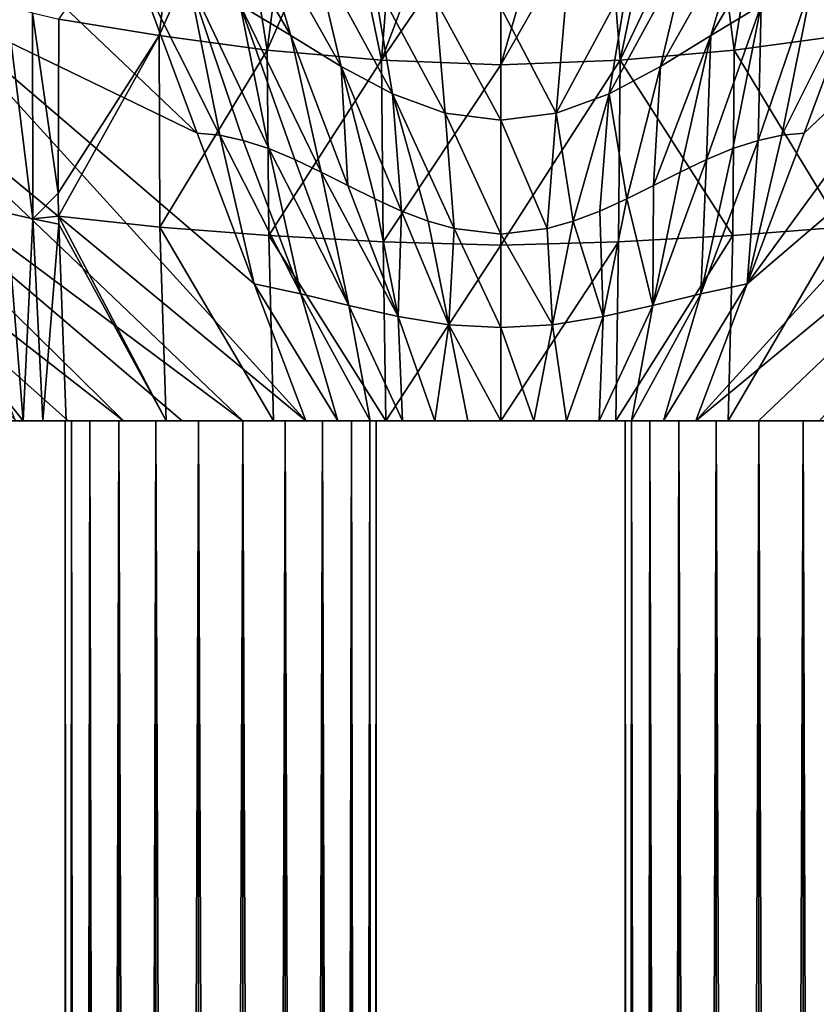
# Model space of a CAD drawing. Header units: millimetres. Extents: x -84 to 84, y -375 to 274.
# Tile 4 of 108: x -15 to 10, y -19 to 13. Entities that reach past the tile are written whole.
import ezdxf

# ---------------------------------------------------------------- set-up
doc = ezdxf.new("R2010")
doc.units = ezdxf.units.MM
doc.header["$LTSCALE"] = 148.96817
for name, color, linetype in [('1', 7, 'CONTINUOUS'), ('12', 7, 'CONTINUOUS'), ('13', 7, 'CONTINUOUS'), ('17', 7, 'CONTINUOUS'), ('2', 7, 'CONTINUOUS'), ('21', 7, 'CONTINUOUS'), ('22', 7, 'CONTINUOUS'), ('23', 7, 'CONTINUOUS'), ('25', 7, 'CONTINUOUS'), ('3', 7, 'CONTINUOUS'), ('36', 7, 'CONTINUOUS'), ('4', 7, 'CONTINUOUS'), ('44', 7, 'CONTINUOUS'), ('45', 7, 'CONTINUOUS'), ('46', 7, 'CONTINUOUS'), ('48', 7, 'CONTINUOUS'), ('5', 7, 'CONTINUOUS')]:
    doc.layers.add(name, color=color, linetype=linetype)

msp = doc.modelspace()

# ---------------------------------------------------------------- linework, layer by layer
at = {"layer": '1', "color": 7, "linetype": 'CONTINUOUS', "true_color": 0xa2afbf}
for points in [[(-14, -375), (-14, 0), (-13.797, 0, -1.409), (-14, -375)], [(-14, -375), (-13.797, 0, -1.409), (-13.797, -375, -1.409), (-14, -375)], [(-13.797, 0, -1.409), (-13.206, 0, -2.703), (-13.797, -375, -1.409), (-13.797, 0, -1.409)], [(-13.797, -375, -1.409), (-13.206, 0, -2.703), (-13.206, -375, -2.703), (-13.797, -375, -1.409)], [(-13.206, 0, -2.703), (-12.274, 0, -3.779), (-13.206, -375, -2.703), (-13.206, 0, -2.703)], [(-13.206, -375, -2.703), (-12.274, 0, -3.779), (-12.274, -375, -3.779), (-13.206, -375, -2.703)], [(-12.274, 0, -3.779), (-11.077, 0, -4.548), (-12.274, -375, -3.779), (-12.274, 0, -3.779)], [(-12.274, -375, -3.779), (-11.077, 0, -4.548), (-11.077, -375, -4.548), (-12.274, -375, -3.779)], [(-11.077, 0, -4.548), (-9.712, 0, -4.949), (-11.077, -375, -4.548), (-11.077, 0, -4.548)], [(-11.077, -375, -4.548), (-9.712, 0, -4.949), (-9.712, -375, -4.949), (-11.077, -375, -4.548)], [(-9.712, 0, -4.949), (-8.288, 0, -4.949), (-9.712, -375, -4.949), (-9.712, 0, -4.949)], [(-9.712, -375, -4.949), (-8.288, 0, -4.949), (-8.288, -375, -4.949), (-9.712, -375, -4.949)], [(-8.288, 0, -4.949), (-6.923, 0, -4.548), (-8.288, -375, -4.949), (-8.288, 0, -4.949)], [(-8.288, -375, -4.949), (-6.923, 0, -4.548), (-6.923, -375, -4.548), (-8.288, -375, -4.949)], [(-6.923, 0, -4.548), (-5.726, 0, -3.779), (-6.923, -375, -4.548), (-6.923, 0, -4.548)], [(-6.923, -375, -4.548), (-5.726, 0, -3.779), (-5.726, -375, -3.779), (-6.923, -375, -4.548)], [(-5.726, 0, -3.779), (-4.794, 0, -2.703), (-5.726, -375, -3.779), (-5.726, 0, -3.779)], [(-5.726, -375, -3.779), (-4.794, 0, -2.703), (-4.794, -375, -2.703), (-5.726, -375, -3.779)], [(-4.794, 0, -2.703), (-4.203, 0, -1.409), (-4.794, -375, -2.703), (-4.794, 0, -2.703)], [(-4.794, -375, -2.703), (-4.203, 0, -1.409), (-4.203, -375, -1.409), (-4.794, -375, -2.703)], [(-4, 0), (-4, -375), (-4.203, -375, -1.409), (-4, 0)], [(-4.203, 0, -1.409), (-4, 0), (-4.203, -375, -1.409), (-4.203, 0, -1.409)]]:
    msp.add_3dface(points, dxfattribs=at)
at = {"layer": '12', "color": 7, "linetype": 'CONTINUOUS', "true_color": 0x69ffac}
for points in [[(-15.037, 6.492, -20.007), (-15.879, 6.683, -19.419), (-15.875, 13.362, -19.434), (-15.037, 6.492, -20.007)], [(-15.037, 6.492, -20.007), (-15.875, 13.362, -19.434), (-15.041, 13.113, -19.988), (-15.037, 6.492, -20.007)], [(-15.037, 6.492, -20.007), (-15.041, 13.113, -19.988), (-14.217, 7.312, -20.575), (-15.037, 6.492, -20.007)], [(-15.041, 13.113, -19.988), (-14.202, 12.913, -20.514), (-14.217, 7.312, -20.575), (-15.041, 13.113, -19.988)], [(-15.037, 6.492, -20.007), (-14.217, 7.312, -20.575), (-14.207, 6.572, -20.559), (-15.037, 6.492, -20.007)], [(-15.037, 6.492, -20.007), (-15.344, 0, -19.083), (-15.879, 6.683, -19.419), (-15.037, 6.492, -20.007)], [(-15.879, 6.683, -19.419), (-15.344, 0, -19.083), (-15.835, 0.621, -18.785), (-15.879, 6.683, -19.419)], [(-14.717, 0, -19.58), (-15.344, 0, -19.083), (-15.037, 6.492, -20.007), (-14.717, 0, -19.58)], [(-14.203, 6.32, -20.552), (-15.037, 6.492, -20.007), (-14.207, 6.572, -20.559), (-14.203, 6.32, -20.552)], [(-14.203, 6.32, -20.552), (-14.717, 0, -19.58), (-15.037, 6.492, -20.007), (-14.203, 6.32, -20.552)], [(-13.96, 0, -20.135), (-14.717, 0, -19.58), (-14.203, 6.32, -20.552), (-13.96, 0, -20.135)]]:
    msp.add_3dface(points, dxfattribs=at)
at = {"layer": '13', "color": 7, "linetype": 'CONTINUOUS', "true_color": 0x69ffac}
for points in [[(-14.202, 12.913, -20.514), (-10.253, 18.359, -22.097), (-10.977, 12.379, -22.211), (-14.202, 12.913, -20.514)], [(-10.253, 18.359, -22.097), (-8.481, 17.991, -22.845), (-10.977, 12.379, -22.211), (-10.253, 18.359, -22.097)], [(-8.481, 17.991, -22.845), (-7.502, 11.913, -23.515), (-10.977, 12.379, -22.211), (-8.481, 17.991, -22.845)], [(-8.481, 17.991, -22.845), (-6.755, 17.708, -23.432), (-7.502, 11.913, -23.515), (-8.481, 17.991, -22.845)], [(-6.755, 17.708, -23.432), (-5.063, 17.499, -23.875), (-7.502, 11.913, -23.515), (-6.755, 17.708, -23.432)], [(-5.063, 17.499, -23.875), (-3.833, 11.594, -24.34), (-7.502, 11.913, -23.515), (-5.063, 17.499, -23.875)], [(-5.063, 17.499, -23.875), (-3.386, 17.354, -24.186), (-3.833, 11.594, -24.34), (-5.063, 17.499, -23.875)], [(-3.386, 17.354, -24.186), (-1.694, 17.268, -24.373), (-3.833, 11.594, -24.34), (-3.386, 17.354, -24.186)], [(-1.694, 17.268, -24.373), (0, 17.24, -24.434), (-3.833, 11.594, -24.34), (-1.694, 17.268, -24.373)], [(0, 17.24, -24.434), (0, 11.439, -24.629), (-3.833, 11.594, -24.34), (0, 17.24, -24.434)], [(-14.217, 7.312, -20.575), (-14.202, 12.913, -20.514), (-10.977, 12.379, -22.211), (-14.217, 7.312, -20.575)], [(-14.207, 6.572, -20.559), (-14.217, 7.312, -20.575), (-10.977, 12.379, -22.211), (-14.207, 6.572, -20.559)], [(-10.952, 6.218, -22.313), (-14.207, 6.572, -20.559), (-10.977, 12.379, -22.211), (-10.952, 6.218, -22.313)], [(-7.502, 11.913, -23.515), (-10.952, 6.218, -22.313), (-10.977, 12.379, -22.211), (-7.502, 11.913, -23.515)], [(-7.453, 5.949, -23.625), (-10.952, 6.218, -22.313), (-7.502, 11.913, -23.515), (-7.453, 5.949, -23.625)], [(-3.833, 11.594, -24.34), (-7.453, 5.949, -23.625), (-7.502, 11.913, -23.515), (-3.833, 11.594, -24.34)], [(-3.78, 5.754, -24.438), (-7.453, 5.949, -23.625), (-3.833, 11.594, -24.34), (-3.78, 5.754, -24.438)], [(0, 11.439, -24.629), (-3.78, 5.754, -24.438), (-3.833, 11.594, -24.34), (0, 11.439, -24.629)], [(0, 5.643, -24.717), (-3.78, 5.754, -24.438), (0, 11.439, -24.629), (0, 5.643, -24.717)], [(-10.753, 0, -22.009), (-14.203, 6.32, -20.552), (-14.207, 6.572, -20.559), (-10.753, 0, -22.009)], [(-10.753, 0, -22.009), (-14.207, 6.572, -20.559), (-10.952, 6.218, -22.313), (-10.753, 0, -22.009)], [(-10.753, 0, -22.009), (-13.96, 0, -20.135), (-14.203, 6.32, -20.552), (-10.753, 0, -22.009)], [(-7.306, 0, -23.378), (-10.753, 0, -22.009), (-10.952, 6.218, -22.313), (-7.306, 0, -23.378)], [(-7.453, 5.949, -23.625), (-7.306, 0, -23.378), (-10.952, 6.218, -22.313), (-7.453, 5.949, -23.625)], [(-3.695, 0, -24.212), (-7.306, 0, -23.378), (-7.453, 5.949, -23.625), (-3.695, 0, -24.212)], [(-3.78, 5.754, -24.438), (-3.695, 0, -24.212), (-7.453, 5.949, -23.625), (-3.78, 5.754, -24.438)], [(0, 5.643, -24.717), (-3.695, 0, -24.212), (-3.78, 5.754, -24.438), (0, 5.643, -24.717)], [(0, 0, -24.497), (-3.695, 0, -24.212), (0, 5.643, -24.717), (0, 0, -24.497)]]:
    msp.add_3dface(points, dxfattribs=at)
at = {"layer": '17', "color": 7, "linetype": 'CONTINUOUS', "true_color": 0x69ffac}
msp.add_3dface([(-15.344, 0, -19.083), (-15.593, 0, -18.879), (-15.835, 0.621, -18.785), (-15.344, 0, -19.083)], dxfattribs=at)
at = {"layer": '2', "color": 7, "linetype": 'CONTINUOUS', "true_color": 0xa2afbf}
for points in [[(-13.797, 0, 1.409), (-14, 0), (-13.797, -375, 1.409), (-13.797, 0, 1.409)], [(-13.797, -375, 1.409), (-14, 0), (-14, -375), (-13.797, -375, 1.409)], [(-13.206, 0, 2.703), (-13.797, 0, 1.409), (-13.206, -375, 2.703), (-13.206, 0, 2.703)], [(-13.206, -375, 2.703), (-13.797, 0, 1.409), (-13.797, -375, 1.409), (-13.206, -375, 2.703)], [(-12.274, 0, 3.779), (-13.206, 0, 2.703), (-12.274, -375, 3.779), (-12.274, 0, 3.779)], [(-12.274, -375, 3.779), (-13.206, 0, 2.703), (-13.206, -375, 2.703), (-12.274, -375, 3.779)], [(-11.077, 0, 4.548), (-12.274, 0, 3.779), (-11.077, -375, 4.548), (-11.077, 0, 4.548)], [(-11.077, -375, 4.548), (-12.274, 0, 3.779), (-12.274, -375, 3.779), (-11.077, -375, 4.548)], [(-9.712, 0, 4.949), (-11.077, 0, 4.548), (-9.712, -375, 4.949), (-9.712, 0, 4.949)], [(-9.712, -375, 4.949), (-11.077, 0, 4.548), (-11.077, -375, 4.548), (-9.712, -375, 4.949)], [(-8.288, 0, 4.949), (-9.712, 0, 4.949), (-8.288, -375, 4.949), (-8.288, 0, 4.949)], [(-8.288, -375, 4.949), (-9.712, 0, 4.949), (-9.712, -375, 4.949), (-8.288, -375, 4.949)], [(-6.923, 0, 4.548), (-8.288, 0, 4.949), (-6.923, -375, 4.548), (-6.923, 0, 4.548)], [(-6.923, -375, 4.548), (-8.288, 0, 4.949), (-8.288, -375, 4.949), (-6.923, -375, 4.548)], [(-5.726, 0, 3.779), (-6.923, 0, 4.548), (-5.726, -375, 3.779), (-5.726, 0, 3.779)], [(-5.726, -375, 3.779), (-6.923, 0, 4.548), (-6.923, -375, 4.548), (-5.726, -375, 3.779)], [(-4.794, 0, 2.703), (-5.726, 0, 3.779), (-4.794, -375, 2.703), (-4.794, 0, 2.703)], [(-4.794, -375, 2.703), (-5.726, 0, 3.779), (-5.726, -375, 3.779), (-4.794, -375, 2.703)], [(-4.203, 0, 1.409), (-4.794, 0, 2.703), (-4.203, -375, 1.409), (-4.203, 0, 1.409)], [(-4.203, -375, 1.409), (-4.794, 0, 2.703), (-4.794, -375, 2.703), (-4.203, -375, 1.409)], [(-4, 0), (-4.203, 0, 1.409), (-4, -375), (-4, 0)], [(-4, -375), (-4.203, 0, 1.409), (-4.203, -375, 1.409), (-4, -375)]]:
    msp.add_3dface(points, dxfattribs=at)
at = {"layer": '21', "color": 7, "linetype": 'CONTINUOUS', "true_color": 0x69ffac}
for points in [[(-9.749, 9.241, 23.888), (-7.919, 4.398, 23.998), (-9.031, 9.175, 23.894), (-9.749, 9.241, 23.888)], [(-7.919, 4.398, 23.998), (-6.427, 4.077, 24.128), (-9.031, 9.175, 23.894), (-7.919, 4.398, 23.998)], [(-9.031, 9.175, 23.894), (-6.427, 4.077, 24.128), (-8.271, 9.011, 23.897), (-9.031, 9.175, 23.894)], [(-8.271, 9.011, 23.897), (-6.427, 4.077, 24.128), (-7.456, 8.746, 23.895), (-8.271, 9.011, 23.897)], [(-6.427, 4.077, 24.128), (-4.883, 3.706, 24.197), (-7.456, 8.746, 23.895), (-6.427, 4.077, 24.128)], [(-7.456, 8.746, 23.895), (-4.883, 3.706, 24.197), (-6.615, 8.395, 23.89), (-7.456, 8.746, 23.895)], [(-6.615, 8.395, 23.89), (-4.883, 3.706, 24.197), (-5.766, 7.99, 23.882), (-6.615, 8.395, 23.89)], [(-4.883, 3.706, 24.197), (-3.294, 3.351, 24.224), (-5.766, 7.99, 23.882), (-4.883, 3.706, 24.197)], [(-5.766, 7.99, 23.882), (-3.294, 3.351, 24.224), (-4.909, 7.557, 23.871), (-5.766, 7.99, 23.882)], [(-4.909, 7.557, 23.871), (-3.294, 3.351, 24.224), (-4.047, 7.13, 23.858), (-4.909, 7.557, 23.871)], [(-4.047, 7.13, 23.858), (-3.294, 3.351, 24.224), (-3.186, 6.739, 23.845), (-4.047, 7.13, 23.858)], [(-3.294, 3.351, 24.224), (-1.664, 3.086, 24.226), (-3.186, 6.739, 23.845), (-3.294, 3.351, 24.224)], [(-3.186, 6.739, 23.845), (-1.664, 3.086, 24.226), (-2.327, 6.412, 23.833), (-3.186, 6.739, 23.845)], [(-2.327, 6.412, 23.833), (-1.664, 3.086, 24.226), (-1.495, 6.174, 23.824), (-2.327, 6.412, 23.833)], [(-1.664, 3.086, 24.226), (0, 2.993, 24.221), (-1.495, 6.174, 23.824), (-1.664, 3.086, 24.226)], [(0, 2.993, 24.221), (0, 5.996, 23.817), (-1.495, 6.174, 23.824), (0, 2.993, 24.221)], [(-6.267, 0, 23.665), (-5.231, 0, 23.912), (-7.919, 4.398, 23.998), (-6.267, 0, 23.665)], [(-5.231, 0, 23.912), (-6.427, 4.077, 24.128), (-7.919, 4.398, 23.998), (-5.231, 0, 23.912)], [(-5.231, 0, 23.912), (-4.198, 0, 24.102), (-6.427, 4.077, 24.128), (-5.231, 0, 23.912)], [(-4.198, 0, 24.102), (-4.883, 3.706, 24.197), (-6.427, 4.077, 24.128), (-4.198, 0, 24.102)], [(-4.198, 0, 24.102), (-3.158, 0, 24.255), (-4.883, 3.706, 24.197), (-4.198, 0, 24.102)], [(-3.158, 0, 24.255), (-3.294, 3.351, 24.224), (-4.883, 3.706, 24.197), (-3.158, 0, 24.255)], [(-3.158, 0, 24.255), (-2.113, 0, 24.378), (-3.294, 3.351, 24.224), (-3.158, 0, 24.255)], [(-2.113, 0, 24.378), (-1.664, 3.086, 24.226), (-3.294, 3.351, 24.224), (-2.113, 0, 24.378)], [(-2.113, 0, 24.378), (-1.061, 0, 24.465), (-1.664, 3.086, 24.226), (-2.113, 0, 24.378)], [(-1.061, 0, 24.465), (0, 0, 24.498), (-1.664, 3.086, 24.226), (-1.061, 0, 24.465)], [(0, 0, 24.498), (0, 2.993, 24.221), (-1.664, 3.086, 24.226), (0, 0, 24.498)]]:
    msp.add_3dface(points, dxfattribs=at)
at = {"layer": '22', "color": 7, "linetype": 'CONTINUOUS', "true_color": 0x69ffac}
for points in [[(-7.923, 16.356, 22.371), (-9.797, 17.587, 22.433), (-6.746, 12.378, 23.189), (-7.923, 16.356, 22.371)], [(-6.746, 12.378, 23.189), (-9.797, 17.587, 22.433), (-8.37, 13.359, 23.227), (-6.746, 12.378, 23.189)], [(-6.032, 15.187, 22.327), (-7.923, 16.356, 22.371), (-5.128, 11.384, 23.165), (-6.032, 15.187, 22.327)], [(-5.128, 11.384, 23.165), (-7.923, 16.356, 22.371), (-6.746, 12.378, 23.189), (-5.128, 11.384, 23.165)], [(-4.097, 14.203, 22.299), (-6.032, 15.187, 22.327), (-3.483, 10.512, 23.152), (-4.097, 14.203, 22.299)], [(-3.483, 10.512, 23.152), (-6.032, 15.187, 22.327), (-5.128, 11.384, 23.165), (-3.483, 10.512, 23.152)], [(-9.749, 9.241, 23.888), (-9.031, 9.175, 23.894), (-11.734, 14.594, 23.397), (-9.749, 9.241, 23.888)], [(-9.031, 9.175, 23.894), (-10.037, 14.194, 23.288), (-11.734, 14.594, 23.397), (-9.031, 9.175, 23.894)], [(-9.031, 9.175, 23.894), (-8.271, 9.011, 23.897), (-10.037, 14.194, 23.288), (-9.031, 9.175, 23.894)], [(-8.271, 9.011, 23.897), (-7.456, 8.746, 23.895), (-10.037, 14.194, 23.288), (-8.271, 9.011, 23.897)], [(-7.456, 8.746, 23.895), (-8.37, 13.359, 23.227), (-10.037, 14.194, 23.288), (-7.456, 8.746, 23.895)], [(-2.096, 13.528, 22.283), (-4.097, 14.203, 22.299), (-1.784, 9.889, 23.147), (-2.096, 13.528, 22.283)], [(-1.784, 9.889, 23.147), (-4.097, 14.203, 22.299), (-3.483, 10.512, 23.152), (-1.784, 9.889, 23.147)], [(-7.456, 8.746, 23.895), (-6.615, 8.395, 23.89), (-8.37, 13.359, 23.227), (-7.456, 8.746, 23.895)], [(-6.615, 8.395, 23.89), (-5.766, 7.99, 23.882), (-8.37, 13.359, 23.227), (-6.615, 8.395, 23.89)], [(-5.766, 7.99, 23.882), (-6.746, 12.378, 23.189), (-8.37, 13.359, 23.227), (-5.766, 7.99, 23.882)], [(0, 13.288, 22.276), (-2.096, 13.528, 22.283), (0, 9.661, 23.145), (0, 13.288, 22.276)], [(0, 9.661, 23.145), (-2.096, 13.528, 22.283), (-1.784, 9.889, 23.147), (0, 9.661, 23.145)], [(-5.766, 7.99, 23.882), (-4.909, 7.557, 23.871), (-6.746, 12.378, 23.189), (-5.766, 7.99, 23.882)], [(-4.909, 7.557, 23.871), (-5.128, 11.384, 23.165), (-6.746, 12.378, 23.189), (-4.909, 7.557, 23.871)], [(-4.909, 7.557, 23.871), (-4.047, 7.13, 23.858), (-5.128, 11.384, 23.165), (-4.909, 7.557, 23.871)], [(-4.047, 7.13, 23.858), (-3.186, 6.739, 23.845), (-5.128, 11.384, 23.165), (-4.047, 7.13, 23.858)], [(-3.186, 6.739, 23.845), (-3.483, 10.512, 23.152), (-5.128, 11.384, 23.165), (-3.186, 6.739, 23.845)], [(-3.186, 6.739, 23.845), (-2.327, 6.412, 23.833), (-3.483, 10.512, 23.152), (-3.186, 6.739, 23.845)], [(-2.327, 6.412, 23.833), (-1.495, 6.174, 23.824), (-3.483, 10.512, 23.152), (-2.327, 6.412, 23.833)], [(-1.495, 6.174, 23.824), (-1.784, 9.889, 23.147), (-3.483, 10.512, 23.152), (-1.495, 6.174, 23.824)], [(-1.495, 6.174, 23.824), (0, 5.996, 23.817), (-1.784, 9.889, 23.147), (-1.495, 6.174, 23.824)], [(0, 5.996, 23.817), (0, 9.661, 23.145), (-1.784, 9.889, 23.147), (0, 5.996, 23.817)]]:
    msp.add_3dface(points, dxfattribs=at)
at = {"layer": '23', "color": 7, "linetype": 'CONTINUOUS', "true_color": 0x69ffac}
for points in [[(-9.749, 9.241, 23.888), (-15.331, 14.561, 23.536), (-18.53, 13.486, 23.247), (-9.749, 9.241, 23.888)], [(-6.267, 0, 23.665), (-18.53, 13.486, 23.247), (-21.449, 12.546, 22.386), (-6.267, 0, 23.665)], [(-6.267, 0, 23.665), (-7.919, 4.398, 23.998), (-18.53, 13.486, 23.247), (-6.267, 0, 23.665)], [(-7.919, 4.398, 23.998), (-9.749, 9.241, 23.888), (-18.53, 13.486, 23.247), (-7.919, 4.398, 23.998)], [(-8.284, 0, 23.014), (-21.449, 12.546, 22.386), (-24.063, 11.75, 20.989), (-8.284, 0, 23.014)], [(-8.284, 0, 23.014), (-6.267, 0, 23.665), (-21.449, 12.546, 22.386), (-8.284, 0, 23.014)], [(-12.116, 0, 21.182), (-24.063, 11.75, 20.989), (-26.351, 11.107, 19.096), (-12.116, 0, 21.182)], [(-12.116, 0, 21.182), (-10.24, 0, 22.183), (-24.063, 11.75, 20.989), (-12.116, 0, 21.182)], [(-10.24, 0, 22.183), (-8.284, 0, 23.014), (-24.063, 11.75, 20.989), (-10.24, 0, 22.183)], [(-15.568, 0, 18.712), (-13.895, 0, 20.021), (-26.351, 11.107, 19.096), (-15.568, 0, 18.712)], [(-13.895, 0, 20.021), (-12.116, 0, 21.182), (-26.351, 11.107, 19.096), (-13.895, 0, 20.021)]]:
    msp.add_3dface(points, dxfattribs=at)
at = {"layer": '25', "color": 7, "linetype": 'CONTINUOUS', "true_color": 0x69ffac}
msp.add_3dface([(-9.749, 9.241, 23.888), (-11.734, 14.594, 23.397), (-15.331, 14.561, 23.536), (-9.749, 9.241, 23.888)], dxfattribs=at)
at = {"layer": '3', "color": 7, "linetype": 'CONTINUOUS', "true_color": 0xa2afbf}
for points in [[(4, -375), (4, 0), (4.203, 0, -1.409), (4, -375)], [(4, -375), (4.203, 0, -1.409), (4.203, -375, -1.409), (4, -375)], [(4.203, 0, -1.409), (4.794, 0, -2.703), (4.203, -375, -1.409), (4.203, 0, -1.409)], [(4.203, -375, -1.409), (4.794, 0, -2.703), (4.794, -375, -2.703), (4.203, -375, -1.409)], [(4.794, 0, -2.703), (5.726, 0, -3.779), (4.794, -375, -2.703), (4.794, 0, -2.703)], [(4.794, -375, -2.703), (5.726, 0, -3.779), (5.726, -375, -3.779), (4.794, -375, -2.703)], [(5.726, 0, -3.779), (6.923, 0, -4.548), (5.726, -375, -3.779), (5.726, 0, -3.779)], [(5.726, -375, -3.779), (6.923, 0, -4.548), (6.923, -375, -4.548), (5.726, -375, -3.779)], [(6.923, 0, -4.548), (8.288, 0, -4.949), (6.923, -375, -4.548), (6.923, 0, -4.548)], [(6.923, -375, -4.548), (8.288, 0, -4.949), (8.288, -375, -4.949), (6.923, -375, -4.548)], [(8.288, 0, -4.949), (9.712, 0, -4.949), (8.288, -375, -4.949), (8.288, 0, -4.949)], [(8.288, -375, -4.949), (9.712, 0, -4.949), (9.712, -375, -4.949), (8.288, -375, -4.949)], [(9.712, 0, -4.949), (11.077, 0, -4.548), (9.712, -375, -4.949), (9.712, 0, -4.949)], [(9.712, -375, -4.949), (11.077, 0, -4.548), (11.077, -375, -4.548), (9.712, -375, -4.949)]]:
    msp.add_3dface(points, dxfattribs=at)
at = {"layer": '36', "color": 7, "linetype": 'CONTINUOUS', "true_color": 0x69ffac}
for points in [[(8.481, 17.991, -22.845), (10.253, 18.359, -22.097), (10.977, 12.379, -22.211), (8.481, 17.991, -22.845)], [(6.755, 17.708, -23.432), (8.481, 17.991, -22.845), (7.502, 11.913, -23.515), (6.755, 17.708, -23.432)], [(8.481, 17.991, -22.845), (10.977, 12.379, -22.211), (7.502, 11.913, -23.515), (8.481, 17.991, -22.845)], [(3.386, 17.354, -24.186), (5.063, 17.499, -23.875), (3.833, 11.594, -24.34), (3.386, 17.354, -24.186)], [(5.063, 17.499, -23.875), (6.755, 17.708, -23.432), (3.833, 11.594, -24.34), (5.063, 17.499, -23.875)], [(6.755, 17.708, -23.432), (7.502, 11.913, -23.515), (3.833, 11.594, -24.34), (6.755, 17.708, -23.432)], [(0, 11.439, -24.629), (1.694, 17.268, -24.373), (3.386, 17.354, -24.186), (0, 11.439, -24.629)], [(0, 11.439, -24.629), (3.386, 17.354, -24.186), (3.833, 11.594, -24.34), (0, 11.439, -24.629)], [(0, 11.439, -24.629), (0, 17.24, -24.434), (1.694, 17.268, -24.373), (0, 11.439, -24.629)], [(10.977, 12.379, -22.211), (10.952, 6.218, -22.313), (7.502, 11.913, -23.515), (10.977, 12.379, -22.211)], [(7.502, 11.913, -23.515), (7.453, 5.949, -23.625), (3.833, 11.594, -24.34), (7.502, 11.913, -23.515)], [(10.952, 6.218, -22.313), (7.453, 5.949, -23.625), (7.502, 11.913, -23.515), (10.952, 6.218, -22.313)], [(3.78, 5.754, -24.438), (0, 5.643, -24.717), (3.833, 11.594, -24.34), (3.78, 5.754, -24.438)], [(0, 5.643, -24.717), (0, 11.439, -24.629), (3.833, 11.594, -24.34), (0, 5.643, -24.717)], [(7.453, 5.949, -23.625), (3.78, 5.754, -24.438), (3.833, 11.594, -24.34), (7.453, 5.949, -23.625)], [(10.753, 0, -22.009), (7.306, 0, -23.378), (10.952, 6.218, -22.313), (10.753, 0, -22.009)], [(10.952, 6.218, -22.313), (7.306, 0, -23.378), (7.453, 5.949, -23.625), (10.952, 6.218, -22.313)], [(3.695, 0, -24.212), (0, 0, -24.497), (3.78, 5.754, -24.438), (3.695, 0, -24.212)], [(0, 0, -24.497), (0, 5.643, -24.717), (3.78, 5.754, -24.438), (0, 0, -24.497)], [(7.306, 0, -23.378), (3.695, 0, -24.212), (7.453, 5.949, -23.625), (7.306, 0, -23.378)], [(7.453, 5.949, -23.625), (3.695, 0, -24.212), (3.78, 5.754, -24.438), (7.453, 5.949, -23.625)]]:
    msp.add_3dface(points, dxfattribs=at)
at = {"layer": '4', "color": 7, "linetype": 'CONTINUOUS', "true_color": 0xa2afbf}
for points in [[(4.203, 0, 1.409), (4, 0), (4.203, -375, 1.409), (4.203, 0, 1.409)], [(4.203, -375, 1.409), (4, 0), (4, -375), (4.203, -375, 1.409)], [(4.794, 0, 2.703), (4.203, 0, 1.409), (4.794, -375, 2.703), (4.794, 0, 2.703)], [(4.794, -375, 2.703), (4.203, 0, 1.409), (4.203, -375, 1.409), (4.794, -375, 2.703)], [(5.726, 0, 3.779), (4.794, 0, 2.703), (5.726, -375, 3.779), (5.726, 0, 3.779)], [(5.726, -375, 3.779), (4.794, 0, 2.703), (4.794, -375, 2.703), (5.726, -375, 3.779)], [(6.923, 0, 4.548), (5.726, 0, 3.779), (6.923, -375, 4.548), (6.923, 0, 4.548)], [(6.923, -375, 4.548), (5.726, 0, 3.779), (5.726, -375, 3.779), (6.923, -375, 4.548)], [(8.288, 0, 4.949), (6.923, 0, 4.548), (8.288, -375, 4.949), (8.288, 0, 4.949)], [(8.288, -375, 4.949), (6.923, 0, 4.548), (6.923, -375, 4.548), (8.288, -375, 4.949)], [(9.712, 0, 4.949), (8.288, 0, 4.949), (9.712, -375, 4.949), (9.712, 0, 4.949)], [(9.712, -375, 4.949), (8.288, 0, 4.949), (8.288, -375, 4.949), (9.712, -375, 4.949)], [(11.077, 0, 4.548), (9.712, 0, 4.949), (11.077, -375, 4.548), (11.077, 0, 4.548)], [(11.077, -375, 4.548), (9.712, 0, 4.949), (9.712, -375, 4.949), (11.077, -375, 4.548)]]:
    msp.add_3dface(points, dxfattribs=at)
at = {"layer": '44', "color": 7, "linetype": 'CONTINUOUS', "true_color": 0x69ffac}
for points in [[(9.749, 9.241, 23.888), (9.031, 9.175, 23.894), (7.919, 4.398, 23.998), (9.749, 9.241, 23.888)], [(8.271, 9.011, 23.897), (7.456, 8.746, 23.895), (6.427, 4.077, 24.128), (8.271, 9.011, 23.897)], [(7.919, 4.398, 23.998), (8.271, 9.011, 23.897), (6.427, 4.077, 24.128), (7.919, 4.398, 23.998)], [(9.031, 9.175, 23.894), (8.271, 9.011, 23.897), (7.919, 4.398, 23.998), (9.031, 9.175, 23.894)], [(7.456, 8.746, 23.895), (6.615, 8.395, 23.89), (6.427, 4.077, 24.128), (7.456, 8.746, 23.895)], [(6.615, 8.395, 23.89), (5.766, 7.99, 23.882), (4.883, 3.706, 24.197), (6.615, 8.395, 23.89)], [(6.427, 4.077, 24.128), (6.615, 8.395, 23.89), (4.883, 3.706, 24.197), (6.427, 4.077, 24.128)], [(5.766, 7.99, 23.882), (4.909, 7.557, 23.871), (4.883, 3.706, 24.197), (5.766, 7.99, 23.882)], [(4.909, 7.557, 23.871), (4.047, 7.13, 23.858), (4.883, 3.706, 24.197), (4.909, 7.557, 23.871)], [(4.047, 7.13, 23.858), (3.186, 6.739, 23.845), (3.294, 3.351, 24.224), (4.047, 7.13, 23.858)], [(4.883, 3.706, 24.197), (4.047, 7.13, 23.858), (3.294, 3.351, 24.224), (4.883, 3.706, 24.197)], [(3.186, 6.739, 23.845), (2.327, 6.412, 23.833), (3.294, 3.351, 24.224), (3.186, 6.739, 23.845)], [(2.327, 6.412, 23.833), (1.495, 6.174, 23.824), (1.664, 3.086, 24.226), (2.327, 6.412, 23.833)], [(3.294, 3.351, 24.224), (2.327, 6.412, 23.833), (1.664, 3.086, 24.226), (3.294, 3.351, 24.224)], [(1.495, 6.174, 23.824), (0, 5.996, 23.817), (1.664, 3.086, 24.226), (1.495, 6.174, 23.824)], [(0, 5.996, 23.817), (0, 2.993, 24.221), (1.664, 3.086, 24.226), (0, 5.996, 23.817)], [(5.231, 0, 23.912), (6.267, 0, 23.665), (7.919, 4.398, 23.998), (5.231, 0, 23.912)], [(5.231, 0, 23.912), (7.919, 4.398, 23.998), (6.427, 4.077, 24.128), (5.231, 0, 23.912)], [(4.198, 0, 24.102), (5.231, 0, 23.912), (6.427, 4.077, 24.128), (4.198, 0, 24.102)], [(4.198, 0, 24.102), (6.427, 4.077, 24.128), (4.883, 3.706, 24.197), (4.198, 0, 24.102)], [(3.158, 0, 24.255), (4.198, 0, 24.102), (4.883, 3.706, 24.197), (3.158, 0, 24.255)], [(3.158, 0, 24.255), (4.883, 3.706, 24.197), (3.294, 3.351, 24.224), (3.158, 0, 24.255)], [(2.113, 0, 24.378), (3.294, 3.351, 24.224), (1.664, 3.086, 24.226), (2.113, 0, 24.378)], [(2.113, 0, 24.378), (3.158, 0, 24.255), (3.294, 3.351, 24.224), (2.113, 0, 24.378)], [(0, 2.993, 24.221), (1.061, 0, 24.465), (1.664, 3.086, 24.226), (0, 2.993, 24.221)], [(0, 0, 24.498), (1.061, 0, 24.465), (0, 2.993, 24.221), (0, 0, 24.498)], [(1.061, 0, 24.465), (2.113, 0, 24.378), (1.664, 3.086, 24.226), (1.061, 0, 24.465)]]:
    msp.add_3dface(points, dxfattribs=at)
at = {"layer": '45', "color": 7, "linetype": 'CONTINUOUS', "true_color": 0x69ffac}
for points in [[(9.797, 17.587, 22.433), (7.923, 16.356, 22.371), (6.746, 12.378, 23.189), (9.797, 17.587, 22.433)], [(8.37, 13.359, 23.227), (9.797, 17.587, 22.433), (6.746, 12.378, 23.189), (8.37, 13.359, 23.227)], [(7.923, 16.356, 22.371), (6.032, 15.187, 22.327), (5.128, 11.384, 23.165), (7.923, 16.356, 22.371)], [(6.746, 12.378, 23.189), (7.923, 16.356, 22.371), (5.128, 11.384, 23.165), (6.746, 12.378, 23.189)], [(6.032, 15.187, 22.327), (4.097, 14.203, 22.299), (3.483, 10.512, 23.152), (6.032, 15.187, 22.327)], [(5.128, 11.384, 23.165), (6.032, 15.187, 22.327), (3.483, 10.512, 23.152), (5.128, 11.384, 23.165)], [(9.031, 9.175, 23.894), (9.749, 9.241, 23.888), (11.734, 14.594, 23.397), (9.031, 9.175, 23.894)], [(9.031, 9.175, 23.894), (11.734, 14.594, 23.397), (10.037, 14.194, 23.288), (9.031, 9.175, 23.894)], [(4.097, 14.203, 22.299), (2.096, 13.528, 22.283), (1.784, 9.889, 23.147), (4.097, 14.203, 22.299)], [(3.483, 10.512, 23.152), (4.097, 14.203, 22.299), (1.784, 9.889, 23.147), (3.483, 10.512, 23.152)], [(8.271, 9.011, 23.897), (9.031, 9.175, 23.894), (10.037, 14.194, 23.288), (8.271, 9.011, 23.897)], [(8.271, 9.011, 23.897), (10.037, 14.194, 23.288), (8.37, 13.359, 23.227), (8.271, 9.011, 23.897)], [(2.096, 13.528, 22.283), (0, 13.288, 22.276), (1.784, 9.889, 23.147), (2.096, 13.528, 22.283)], [(6.615, 8.395, 23.89), (7.456, 8.746, 23.895), (8.37, 13.359, 23.227), (6.615, 8.395, 23.89)], [(6.615, 8.395, 23.89), (8.37, 13.359, 23.227), (6.746, 12.378, 23.189), (6.615, 8.395, 23.89)], [(7.456, 8.746, 23.895), (8.271, 9.011, 23.897), (8.37, 13.359, 23.227), (7.456, 8.746, 23.895)], [(0, 13.288, 22.276), (0, 9.661, 23.145), (1.784, 9.889, 23.147), (0, 13.288, 22.276)], [(4.909, 7.557, 23.871), (5.766, 7.99, 23.882), (6.746, 12.378, 23.189), (4.909, 7.557, 23.871)], [(4.909, 7.557, 23.871), (6.746, 12.378, 23.189), (5.128, 11.384, 23.165), (4.909, 7.557, 23.871)], [(5.766, 7.99, 23.882), (6.615, 8.395, 23.89), (6.746, 12.378, 23.189), (5.766, 7.99, 23.882)], [(4.047, 7.13, 23.858), (5.128, 11.384, 23.165), (3.483, 10.512, 23.152), (4.047, 7.13, 23.858)], [(4.047, 7.13, 23.858), (4.909, 7.557, 23.871), (5.128, 11.384, 23.165), (4.047, 7.13, 23.858)], [(2.327, 6.412, 23.833), (3.483, 10.512, 23.152), (1.784, 9.889, 23.147), (2.327, 6.412, 23.833)], [(2.327, 6.412, 23.833), (3.186, 6.739, 23.845), (3.483, 10.512, 23.152), (2.327, 6.412, 23.833)], [(3.186, 6.739, 23.845), (4.047, 7.13, 23.858), (3.483, 10.512, 23.152), (3.186, 6.739, 23.845)], [(0, 9.661, 23.145), (1.495, 6.174, 23.824), (1.784, 9.889, 23.147), (0, 9.661, 23.145)], [(1.495, 6.174, 23.824), (2.327, 6.412, 23.833), (1.784, 9.889, 23.147), (1.495, 6.174, 23.824)], [(0, 9.661, 23.145), (0, 5.996, 23.817), (1.495, 6.174, 23.824), (0, 9.661, 23.145)]]:
    msp.add_3dface(points, dxfattribs=at)
at = {"layer": '46', "color": 7, "linetype": 'CONTINUOUS', "true_color": 0x69ffac}
for points in [[(9.749, 9.241, 23.888), (7.919, 4.398, 23.998), (15.331, 14.561, 23.536), (9.749, 9.241, 23.888)], [(7.919, 4.398, 23.998), (18.53, 13.486, 23.247), (15.331, 14.561, 23.536), (7.919, 4.398, 23.998)], [(7.919, 4.398, 23.998), (6.267, 0, 23.665), (18.53, 13.486, 23.247), (7.919, 4.398, 23.998)], [(6.267, 0, 23.665), (21.449, 12.546, 22.386), (18.53, 13.486, 23.247), (6.267, 0, 23.665)], [(6.267, 0, 23.665), (8.284, 0, 23.014), (21.449, 12.546, 22.386), (6.267, 0, 23.665)], [(8.284, 0, 23.014), (10.24, 0, 22.183), (21.449, 12.546, 22.386), (8.284, 0, 23.014)]]:
    msp.add_3dface(points, dxfattribs=at)
at = {"layer": '48', "color": 7, "linetype": 'CONTINUOUS', "true_color": 0x69ffac}
for points in [[(9.749, 9.241, 23.888), (12.139, 15.693, 23.258), (11.734, 14.594, 23.397), (9.749, 9.241, 23.888)], [(12.139, 15.693, 23.258), (9.749, 9.241, 23.888), (15.331, 14.561, 23.536), (12.139, 15.693, 23.258)]]:
    msp.add_3dface(points, dxfattribs=at)
at = {"layer": '5', "color": 7, "linetype": 'CONTINUOUS', "true_color": 0x69ffac}
for points in [[(24.155, 0, 2.03), (23.918, 0, 4.054), (-24.155, 0, 2.03), (24.155, 0, 2.03)], [(-24.155, 0, 2.03), (23.918, 0, 4.054), (-23.918, 0, 4.054), (-24.155, 0, 2.03)], [(-24.118, 0, -2.03), (24.155, 0, 2.03), (-24.155, 0, 2.03), (-24.118, 0, -2.03)], [(24.118, 0, -2.03), (24.155, 0, 2.03), (-24.118, 0, -2.03), (24.118, 0, -2.03)], [(-23.469, 0, -6.013), (24.118, 0, -2.03), (-24.118, 0, -2.03), (-23.469, 0, -6.013)], [(23.918, 0, 4.054), (23.502, 0, 6.061), (-23.918, 0, 4.054), (23.918, 0, 4.054)], [(-23.918, 0, 4.054), (23.502, 0, 6.061), (-23.502, 0, 6.061), (-23.918, 0, 4.054)], [(23.502, 0, 6.061), (22.832, 0, 8.22), (-23.502, 0, 6.061), (23.502, 0, 6.061)], [(-23.502, 0, 6.061), (22.832, 0, 8.22), (-22.832, 0, 8.22), (-23.502, 0, 6.061)], [(23.469, 0, -6.013), (24.118, 0, -2.03), (-23.469, 0, -6.013), (23.469, 0, -6.013)], [(-22.24, 0, -9.841), (23.469, 0, -6.013), (-23.469, 0, -6.013), (-22.24, 0, -9.841)], [(22.832, 0, 8.22), (21.991, 0, 10.261), (-22.832, 0, 8.22), (22.832, 0, 8.22)], [(-22.832, 0, 8.22), (21.991, 0, 10.261), (-21.991, 0, 10.261), (-22.832, 0, 8.22)], [(22.24, 0, -9.841), (23.469, 0, -6.013), (-22.24, 0, -9.841), (22.24, 0, -9.841)], [(-20.427, 0, -13.43), (22.24, 0, -9.841), (-22.24, 0, -9.841), (-20.427, 0, -13.43)], [(21.991, 0, 10.261), (20.991, 0, 12.185), (-21.991, 0, 10.261), (21.991, 0, 10.261)], [(-21.991, 0, 10.261), (20.991, 0, 12.185), (-20.991, 0, 12.185), (-21.991, 0, 10.261)], [(20.991, 0, 12.185), (19.842, 0, 13.994), (-20.991, 0, 12.185), (20.991, 0, 12.185)], [(-20.991, 0, 12.185), (19.842, 0, 13.994), (-19.842, 0, 13.994), (-20.991, 0, 12.185)], [(20.427, 0, -13.43), (22.24, 0, -9.841), (-20.427, 0, -13.43), (20.427, 0, -13.43)], [(-19.293, 0, -15.089), (20.427, 0, -13.43), (-20.427, 0, -13.43), (-19.293, 0, -15.089)], [(19.842, 0, 13.994), (18.552, 0, 15.687), (-19.842, 0, 13.994), (19.842, 0, 13.994)], [(-19.842, 0, 13.994), (18.552, 0, 15.687), (-18.552, 0, 15.687), (-19.842, 0, 13.994)], [(19.293, 0, -15.089), (20.427, 0, -13.43), (-19.293, 0, -15.089), (19.293, 0, -15.089)], [(-18.007, 0, -16.641), (19.293, 0, -15.089), (-19.293, 0, -15.089), (-18.007, 0, -16.641)], [(18.552, 0, 15.687), (17.125, 0, 17.263), (-18.552, 0, 15.687), (18.552, 0, 15.687)], [(-18.552, 0, 15.687), (17.125, 0, 17.263), (-17.125, 0, 17.263), (-18.552, 0, 15.687)], [(18.007, 0, -16.641), (19.293, 0, -15.089), (-18.007, 0, -16.641), (18.007, 0, -16.641)], [(-17.814, 0, -16.845), (18.007, 0, -16.641), (-18.007, 0, -16.641), (-17.814, 0, -16.845)], [(17.814, 0, -16.845), (18.007, 0, -16.641), (-17.814, 0, -16.845), (17.814, 0, -16.845)], [(-17.617, 0, -17.049), (17.814, 0, -16.845), (-17.814, 0, -16.845), (-17.617, 0, -17.049)], [(17.617, 0, -17.049), (17.814, 0, -16.845), (-17.617, 0, -17.049), (17.617, 0, -17.049)], [(-17.413, 0, -17.253), (17.617, 0, -17.049), (-17.617, 0, -17.049), (-17.413, 0, -17.253)], [(17.413, 0, -17.253), (17.617, 0, -17.049), (-17.413, 0, -17.253), (17.413, 0, -17.253)], [(-17.204, 0, -17.456), (17.413, 0, -17.253), (-17.413, 0, -17.253), (-17.204, 0, -17.456)], [(17.204, 0, -17.456), (17.413, 0, -17.253), (-17.204, 0, -17.456), (17.204, 0, -17.456)], [(-16.989, 0, -17.66), (17.204, 0, -17.456), (-17.204, 0, -17.456), (-16.989, 0, -17.66)], [(17.125, 0, 17.263), (15.568, 0, 18.712), (-17.125, 0, 17.263), (17.125, 0, 17.263)], [(-17.125, 0, 17.263), (15.568, 0, 18.712), (-15.568, 0, 18.712), (-17.125, 0, 17.263)], [(16.989, 0, -17.66), (17.204, 0, -17.456), (-16.989, 0, -17.66), (16.989, 0, -17.66)], [(-16.769, 0, -17.863), (16.989, 0, -17.66), (-16.989, 0, -17.66), (-16.769, 0, -17.863)], [(16.769, 0, -17.863), (16.989, 0, -17.66), (-16.769, 0, -17.863), (16.769, 0, -17.863)], [(-16.543, 0, -18.066), (16.769, 0, -17.863), (-16.769, 0, -17.863), (-16.543, 0, -18.066)], [(16.543, 0, -18.066), (16.769, 0, -17.863), (-16.543, 0, -18.066), (16.543, 0, -18.066)], [(-16.312, 0, -18.269), (16.543, 0, -18.066), (-16.543, 0, -18.066), (-16.312, 0, -18.269)], [(16.312, 0, -18.269), (16.543, 0, -18.066), (-16.312, 0, -18.269), (16.312, 0, -18.269)], [(-16.077, 0, -18.472), (16.312, 0, -18.269), (-16.312, 0, -18.269), (-16.077, 0, -18.472)], [(16.077, 0, -18.472), (16.312, 0, -18.269), (-16.077, 0, -18.472), (16.077, 0, -18.472)], [(-15.838, 0, -18.676), (16.077, 0, -18.472), (-16.077, 0, -18.472), (-15.838, 0, -18.676)], [(15.838, 0, -18.676), (16.077, 0, -18.472), (-15.838, 0, -18.676), (15.838, 0, -18.676)], [(-15.593, 0, -18.879), (15.838, 0, -18.676), (-15.838, 0, -18.676), (-15.593, 0, -18.879)], [(15.593, 0, -18.879), (15.838, 0, -18.676), (-15.593, 0, -18.879), (15.593, 0, -18.879)], [(-15.344, 0, -19.083), (15.593, 0, -18.879), (-15.593, 0, -18.879), (-15.344, 0, -19.083)], [(15.568, 0, 18.712), (13.895, 0, 20.021), (-15.568, 0, 18.712), (15.568, 0, 18.712)], [(-15.568, 0, 18.712), (13.895, 0, 20.021), (-13.895, 0, 20.021), (-15.568, 0, 18.712)], [(15.344, 0, -19.083), (15.593, 0, -18.879), (-15.344, 0, -19.083), (15.344, 0, -19.083)], [(-14.717, 0, -19.58), (15.344, 0, -19.083), (-15.344, 0, -19.083), (-14.717, 0, -19.58)], [(14.717, 0, -19.58), (15.344, 0, -19.083), (-14.717, 0, -19.58), (14.717, 0, -19.58)], [(-13.96, 0, -20.135), (14.717, 0, -19.58), (-14.717, 0, -19.58), (-13.96, 0, -20.135)], [(13.96, 0, -20.135), (14.717, 0, -19.58), (-13.96, 0, -20.135), (13.96, 0, -20.135)], [(-10.753, 0, -22.009), (13.96, 0, -20.135), (-13.96, 0, -20.135), (-10.753, 0, -22.009)], [(13.895, 0, 20.021), (12.116, 0, 21.182), (-13.895, 0, 20.021), (13.895, 0, 20.021)], [(-13.895, 0, 20.021), (12.116, 0, 21.182), (-12.116, 0, 21.182), (-13.895, 0, 20.021)], [(12.116, 0, 21.182), (10.24, 0, 22.183), (-12.116, 0, 21.182), (12.116, 0, 21.182)], [(-12.116, 0, 21.182), (10.24, 0, 22.183), (-10.24, 0, 22.183), (-12.116, 0, 21.182)], [(10.753, 0, -22.009), (13.96, 0, -20.135), (-10.753, 0, -22.009), (10.753, 0, -22.009)], [(-7.306, 0, -23.378), (10.753, 0, -22.009), (-10.753, 0, -22.009), (-7.306, 0, -23.378)], [(10.24, 0, 22.183), (8.284, 0, 23.014), (-10.24, 0, 22.183), (10.24, 0, 22.183)], [(-10.24, 0, 22.183), (8.284, 0, 23.014), (-8.284, 0, 23.014), (-10.24, 0, 22.183)], [(8.284, 0, 23.014), (6.267, 0, 23.665), (-8.284, 0, 23.014), (8.284, 0, 23.014)], [(-8.284, 0, 23.014), (6.267, 0, 23.665), (-6.267, 0, 23.665), (-8.284, 0, 23.014)], [(7.306, 0, -23.378), (10.753, 0, -22.009), (-7.306, 0, -23.378), (7.306, 0, -23.378)], [(-3.695, 0, -24.212), (7.306, 0, -23.378), (-7.306, 0, -23.378), (-3.695, 0, -24.212)], [(6.267, 0, 23.665), (5.231, 0, 23.912), (-6.267, 0, 23.665), (6.267, 0, 23.665)], [(-6.267, 0, 23.665), (5.231, 0, 23.912), (-5.231, 0, 23.912), (-6.267, 0, 23.665)], [(5.231, 0, 23.912), (4.198, 0, 24.102), (-5.231, 0, 23.912), (5.231, 0, 23.912)], [(-5.231, 0, 23.912), (4.198, 0, 24.102), (-4.198, 0, 24.102), (-5.231, 0, 23.912)], [(4.198, 0, 24.102), (3.158, 0, 24.255), (-4.198, 0, 24.102), (4.198, 0, 24.102)], [(-4.198, 0, 24.102), (3.158, 0, 24.255), (-3.158, 0, 24.255), (-4.198, 0, 24.102)], [(3.695, 0, -24.212), (7.306, 0, -23.378), (-3.695, 0, -24.212), (3.695, 0, -24.212)], [(0, 0, -24.497), (3.695, 0, -24.212), (-3.695, 0, -24.212), (0, 0, -24.497)], [(3.158, 0, 24.255), (2.113, 0, 24.378), (-3.158, 0, 24.255), (3.158, 0, 24.255)], [(-3.158, 0, 24.255), (2.113, 0, 24.378), (-2.113, 0, 24.378), (-3.158, 0, 24.255)], [(2.113, 0, 24.378), (1.061, 0, 24.465), (-2.113, 0, 24.378), (2.113, 0, 24.378)], [(-2.113, 0, 24.378), (1.061, 0, 24.465), (-1.061, 0, 24.465), (-2.113, 0, 24.378)], [(1.061, 0, 24.465), (0, 0, 24.498), (-1.061, 0, 24.465), (1.061, 0, 24.465)]]:
    msp.add_3dface(points, dxfattribs=at)

doc.saveas('drawing.dxf')
